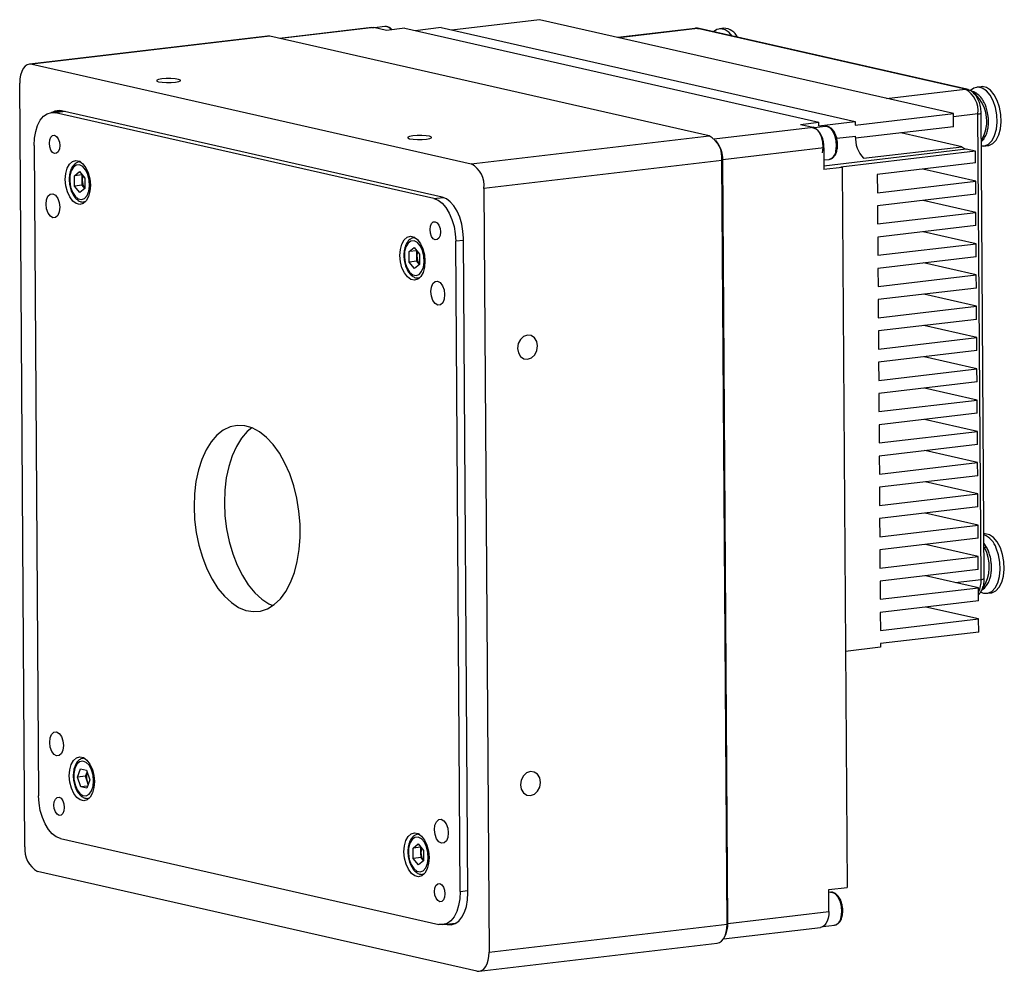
# Model space of a CAD drawing. Header units: millimetres. Extents: x 0 to 13481, y 0 to 1440.
# Tile 2 of 6: x 13186 to 13320, y 1052 to 1181. Entities that reach past the tile are written whole.
import ezdxf

# ---------------------------------------------------------------- set-up
doc = ezdxf.new("R2010")
doc.units = ezdxf.units.MM
doc.layers.add('粗实线', color=7, linetype='Continuous', lineweight=50)

msp = doc.modelspace()

# ---------------------------------------------------------------- linework, layer by layer
at = {"layer": '粗实线', "lineweight": 30}
for p, q in [((13234.183, 1180.126), (13221.631, 1178.648)), ((13234.458, 1180.11), (13221.771, 1178.617)), ((13234.183, 1180.126), (13234.458, 1180.11)), ((13236.161, 1179.724), (13234.458, 1180.11)), ((13235.926, 1180.257), (13234.534, 1180.093)), ((13235.985, 1180.261), (13235.926, 1180.257)), ((13243.573, 1180.102), (13240.064, 1179.689)), ((13243.573, 1180.102), (13299.781, 1167.352)), ((13256.912, 1181.179), (13245.006, 1179.777)), ((13313.119, 1168.428), (13256.912, 1181.179)), ((13220.007, 1178.961), (13187.722, 1175.161)), ((13220.337, 1178.942), (13188.052, 1175.142)), ((13220.337, 1178.942), (13220.007, 1178.961)), ((13279.951, 1165.419), (13220.337, 1178.942)), ((13238.631, 1180.014), (13236.161, 1179.724)), ((13238.631, 1180.014), (13294.838, 1167.264)), ((13278.043, 1180.004), (13267.541, 1178.767)), ((13278.374, 1179.985), (13267.708, 1178.73)), ((13278.374, 1179.985), (13278.043, 1180.004)), ((13314.71, 1171.742), (13278.374, 1179.985)), ((13314.938, 1171.73), (13278.602, 1179.973)), ((13281.935, 1180.01), (13281.375, 1179.944)), ((13188.052, 1175.142), (13247.667, 1161.618)), ((13187.075, 1068.94), (13186.369, 1172.568)), ((13316.852, 1172.089), (13316.292, 1172.023)), ((13304.044, 1170.487), (13314.71, 1171.742)), ((13192.231, 1168.774), (13190.674, 1168.591)), ((13192.521, 1168.709), (13191.247, 1168.559)), ((13242.572, 1156.916), (13191.247, 1168.559)), ((13243.729, 1157.092), (13192.064, 1168.812)), ((13299.784, 1166.858), (13313.119, 1168.428)), ((13313.132, 1166.651), (13313.119, 1168.428)), ((13316.434, 1168.395), (13313.122, 1168.005)), ((13316.864, 1105.232), (13316.434, 1168.395)), ((13317.296, 1105.367), (13316.866, 1168.531)), ((13292.369, 1166.973), (13294.838, 1167.264)), ((13292.369, 1166.973), (13294.072, 1166.587)), ((13294.842, 1166.77), (13294.838, 1167.264)), ((13294.842, 1166.77), (13299.781, 1167.352)), ((13299.781, 1167.352), (13299.784, 1166.858)), ((13247.667, 1161.618), (13279.951, 1165.419)), ((13280.645, 1165.006), (13294.072, 1166.587)), ((13295.711, 1166.695), (13294.257, 1166.524)), ((13313.132, 1166.651), (13299.805, 1165.083)), ((13314.24, 1163.936), (13305.982, 1165.81)), ((13188.33, 1164.096), (13188.93, 1075.865)), ((13281.105, 1164.448), (13280.838, 1164.788)), ((13297.272, 1165.081), (13299.794, 1165.378)), ((13316.893, 1164.602), (13317.272, 1165.035)), ((13317.232, 1164.038), (13317.792, 1164.104)), ((13295.508, 1163.797), (13281.802, 1162.184)), ((13295.508, 1163.797), (13295.528, 1160.837)), ((13314.853, 1163.6), (13295.525, 1161.325)), ((13316.102, 1163.317), (13297.828, 1161.166)), ((13300.905, 1162.367), (13314.24, 1163.936)), ((13316.102, 1163.317), (13314.853, 1163.6)), ((13316.113, 1161.738), (13316.102, 1163.317)), ((13194.483, 1161.901), (13194.616, 1161.908)), ((13194.604, 1161.915), (13194.493, 1161.902)), ((13281.675, 1162.071), (13249.39, 1158.271)), ((13281.675, 1162.071), (13281.802, 1162.184)), ((13282.38, 1058.444), (13281.675, 1162.071)), ((13282.508, 1058.557), (13281.802, 1162.184)), ((13295.52, 1162.141), (13296.237, 1162.226)), ((13316.113, 1161.738), (13302.777, 1160.168)), ((13193.791, 1160.008), (13194.496, 1160.559)), ((13194.846, 1160.132), (13193.791, 1160.008)), ((13194.496, 1160.559), (13195.211, 1159.686)), ((13194.866, 1159.421), (13194.862, 1160.112)), ((13297.998, 1161.127), (13295.528, 1160.837)), ((13297.998, 1161.127), (13297.828, 1161.166)), ((13297.998, 1161.127), (13298.663, 1063.422)), ((13302.777, 1160.168), (13302.794, 1157.701)), ((13316.13, 1159.271), (13308.963, 1160.896)), ((13193.801, 1158.583), (13193.791, 1160.008)), ((13194.871, 1158.709), (13193.801, 1158.583)), ((13194.871, 1158.709), (13194.866, 1159.421)), ((13195.22, 1158.282), (13194.871, 1158.709)), ((13195.211, 1159.686), (13195.221, 1158.261)), ((13302.794, 1157.701), (13316.13, 1159.271)), ((13316.142, 1157.494), (13316.13, 1159.271)), ((13194.516, 1157.71), (13193.801, 1158.583)), ((13195.221, 1158.261), (13194.516, 1157.71)), ((13249.39, 1158.271), (13250.096, 1054.644)), ((13316.142, 1157.494), (13302.806, 1155.924)), ((13195.136, 1156.44), (13195.247, 1156.453)), ((13195.257, 1156.463), (13195.157, 1156.442)), ((13242.572, 1156.916), (13243.836, 1157.064)), ((13316.158, 1155.027), (13308.992, 1156.652)), ((13302.806, 1155.924), (13302.823, 1153.457)), ((13302.823, 1153.457), (13316.158, 1155.027)), ((13316.171, 1153.25), (13316.158, 1155.027)), ((13316.171, 1153.25), (13302.835, 1151.681)), ((13316.187, 1150.783), (13309.021, 1152.409)), ((13239.903, 1151.597), (13240.036, 1151.604)), ((13240.024, 1151.611), (13239.913, 1151.598)), ((13246.603, 1151.237), (13245.559, 1151.114)), ((13246.16, 1062.883), (13245.559, 1151.114)), ((13247.207, 1062.69), (13246.602, 1151.513)), ((13302.835, 1151.681), (13302.852, 1149.213)), ((13302.852, 1149.213), (13316.187, 1150.783)), ((13316.199, 1149.006), (13316.187, 1150.783)), ((13239.212, 1149.704), (13239.917, 1150.255)), ((13240.266, 1149.828), (13239.212, 1149.704)), ((13239.221, 1148.28), (13239.212, 1149.704)), ((13239.917, 1150.255), (13240.631, 1149.382)), ((13240.287, 1149.118), (13240.282, 1149.809)), ((13240.631, 1149.382), (13240.641, 1147.958)), ((13240.291, 1148.405), (13239.221, 1148.28)), ((13239.936, 1147.406), (13239.221, 1148.28)), ((13240.291, 1148.405), (13240.287, 1149.118)), ((13240.641, 1147.979), (13240.291, 1148.405)), ((13316.199, 1149.006), (13302.864, 1147.437)), ((13316.216, 1146.539), (13309.05, 1148.165)), ((13240.641, 1147.958), (13239.936, 1147.406)), ((13302.864, 1147.437), (13302.881, 1144.97)), ((13240.556, 1146.136), (13240.667, 1146.149)), ((13240.677, 1146.159), (13240.577, 1146.139)), ((13302.881, 1144.97), (13316.216, 1146.539)), ((13316.228, 1144.763), (13316.216, 1146.539)), ((13316.228, 1144.763), (13302.893, 1143.193)), ((13302.893, 1143.193), (13302.91, 1140.726)), ((13316.245, 1142.295), (13309.079, 1143.921)), ((13302.91, 1140.726), (13316.245, 1142.295)), ((13316.257, 1140.519), (13316.245, 1142.295)), ((13316.257, 1140.519), (13302.922, 1138.949)), ((13302.922, 1138.949), (13302.939, 1136.482)), ((13316.274, 1138.052), (13309.107, 1139.677)), ((13302.939, 1136.482), (13316.274, 1138.052)), ((13316.286, 1136.275), (13316.274, 1138.052)), ((13316.286, 1136.275), (13302.951, 1134.706)), ((13302.951, 1134.706), (13302.968, 1132.238)), ((13316.303, 1133.808), (13309.136, 1135.434)), ((13302.968, 1132.238), (13316.303, 1133.808)), ((13316.315, 1132.031), (13316.303, 1133.808)), ((13316.315, 1132.031), (13302.98, 1130.462)), ((13316.332, 1129.564), (13309.165, 1131.19)), ((13302.98, 1130.462), (13302.996, 1127.994)), ((13302.996, 1127.994), (13316.332, 1129.564)), ((13316.344, 1127.788), (13316.332, 1129.564)), ((13316.344, 1127.788), (13303.009, 1126.218)), ((13316.361, 1125.32), (13309.194, 1126.946)), ((13303.009, 1126.218), (13303.025, 1123.751)), ((13303.025, 1123.751), (13316.361, 1125.32)), ((13316.373, 1123.544), (13316.361, 1125.32)), ((13316.373, 1123.544), (13303.037, 1121.974)), ((13316.39, 1121.076), (13309.223, 1122.702)), ((13303.037, 1121.974), (13303.054, 1119.507)), ((13303.054, 1119.507), (13316.39, 1121.076)), ((13316.402, 1119.3), (13316.39, 1121.076)), ((13316.402, 1119.3), (13303.066, 1117.73)), ((13303.066, 1117.73), (13303.083, 1115.263)), ((13316.419, 1116.833), (13309.252, 1118.458)), ((13303.083, 1115.263), (13316.419, 1116.833)), ((13316.431, 1115.056), (13316.419, 1116.833)), ((13316.431, 1115.056), (13303.095, 1113.487)), ((13303.095, 1113.487), (13303.112, 1111.019)), ((13316.447, 1112.589), (13309.281, 1114.215)), ((13303.112, 1111.019), (13316.447, 1112.589)), ((13316.46, 1110.812), (13316.447, 1112.589)), ((13316.46, 1110.812), (13303.124, 1109.243)), ((13317.265, 1111.393), (13317.255, 1111.391)), ((13316.476, 1108.345), (13309.31, 1109.971)), ((13317.684, 1109.455), (13317.264, 1110.101)), ((13303.124, 1109.243), (13303.141, 1106.775)), ((13303.141, 1106.775), (13316.476, 1108.345)), ((13316.488, 1106.569), (13316.476, 1108.345)), ((13316.488, 1106.569), (13303.153, 1104.999)), ((13316.505, 1104.101), (13309.339, 1105.727)), ((13303.153, 1104.999), (13303.17, 1102.532)), ((13303.17, 1102.532), (13316.505, 1104.101)), ((13313.347, 1104.818), (13316.864, 1105.232)), ((13316.517, 1102.325), (13316.505, 1104.101)), ((13317.645, 1103.342), (13318.205, 1103.408)), ((13316.517, 1102.325), (13303.182, 1100.755)), ((13316.534, 1099.858), (13309.368, 1101.483)), ((13303.182, 1100.755), (13303.199, 1098.288)), ((13303.199, 1098.288), (13316.534, 1099.858)), ((13316.546, 1098.081), (13316.534, 1099.858)), ((13316.546, 1098.081), (13303.211, 1096.511)), ((13303.214, 1096.018), (13298.445, 1095.457)), ((13303.211, 1096.511), (13303.214, 1096.018)), ((13195.036, 1080.973), (13195.167, 1080.98)), ((13195.155, 1080.987), (13195.044, 1080.974)), ((13194.238, 1078.392), (13194.639, 1079.533)), ((13195.308, 1078.518), (13194.238, 1078.392)), ((13194.639, 1079.533), (13195.458, 1079.347)), ((13195.308, 1078.518), (13195.508, 1079.089)), ((13195.517, 1077.855), (13195.308, 1078.518)), ((13195.458, 1079.347), (13195.877, 1078.021)), ((13195.508, 1079.089), (13195.525, 1079.136)), ((13195.526, 1079.134), (13195.508, 1079.089)), ((13194.656, 1077.066), (13194.238, 1078.392)), ((13195.877, 1078.021), (13195.475, 1076.88)), ((13195.659, 1077.403), (13195.517, 1077.855)), ((13195.579, 1077.174), (13194.656, 1077.066)), ((13195.475, 1076.88), (13194.656, 1077.066)), ((13195.687, 1075.512), (13195.617, 1075.506)), ((13195.808, 1075.535), (13195.687, 1075.512)), ((13195.687, 1075.512), (13195.798, 1075.525)), ((13240.454, 1070.669), (13240.587, 1070.676)), ((13240.575, 1070.683), (13240.465, 1070.67)), ((13191.918, 1070.063), (13243.243, 1058.42)), ((13239.763, 1068.776), (13240.468, 1069.327)), ((13240.468, 1069.327), (13241.182, 1068.454)), ((13240.817, 1068.9), (13239.763, 1068.776)), ((13239.773, 1067.352), (13239.763, 1068.776)), ((13240.838, 1068.19), (13240.833, 1068.881)), ((13240.843, 1067.478), (13240.838, 1068.19)), ((13241.182, 1068.454), (13241.192, 1067.03)), ((13240.843, 1067.478), (13239.773, 1067.352)), ((13240.487, 1066.478), (13239.773, 1067.352)), ((13241.192, 1067.03), (13240.487, 1066.478)), ((13241.192, 1067.051), (13240.843, 1067.478)), ((13248.413, 1052.07), (13188.799, 1065.593)), ((13241.108, 1065.208), (13241.218, 1065.221)), ((13241.228, 1065.231), (13241.128, 1065.211)), ((13246.16, 1062.883), (13247.204, 1063.006)), ((13296.194, 1063.131), (13298.663, 1063.422)), ((13296.214, 1060.17), (13296.194, 1063.131)), ((13296.418, 1062.771), (13296.196, 1062.745)), ((13282.508, 1058.557), (13296.214, 1060.17)), ((13243.815, 1058.388), (13245.615, 1058.6)), ((13245.481, 1058.526), (13244.401, 1058.399)), ((13282.38, 1058.444), (13282.508, 1058.557)), ((13244.234, 1058.437), (13244.401, 1058.399)), ((13250.096, 1054.644), (13282.38, 1058.444)), ((13281.891, 1056.456), (13295.087, 1058.009)), ((13282.061, 1056.765), (13282.242, 1057.157)), ((13295.413, 1058.122), (13296.944, 1058.302)), ((13248.743, 1052.051), (13281.028, 1055.851))]:
    msp.add_line(p, q, dxfattribs=at)
at = {"layer": '粗实线', "lineweight": 30, "flags": 128}
for points in [[(13278.374, 1179.985), (13278.535, 1179.985), (13278.602, 1179.973)], [(13283.097, 1178.954), (13282.659, 1179.45), (13282.104, 1179.823), (13281.531, 1179.952), (13280.979, 1179.83), (13280.548, 1179.532)], [(13188.052, 1175.142), (13187.721, 1175.16), (13187.402, 1175.064), (13187.11, 1174.858), (13186.854, 1174.548), (13186.645, 1174.147), (13186.491, 1173.671), (13186.398, 1173.138), (13186.369, 1172.568)], [(13205.652, 1173.135), (13205.204, 1173.057), (13204.966, 1172.96), (13204.976, 1172.856), (13205.231, 1172.762), (13205.693, 1172.693), (13206.291, 1172.659), (13206.935, 1172.665), (13207.526, 1172.71), (13207.974, 1172.787), (13208.212, 1172.885), (13208.202, 1172.989), (13207.947, 1173.082), (13207.485, 1173.151), (13206.887, 1173.186), (13206.243, 1173.18), (13205.652, 1173.135)], [(13319.063, 1170.227), (13318.641, 1171.003), (13318.136, 1171.595), (13317.58, 1171.968), (13317.008, 1172.097), (13316.852, 1172.089)], [(13314.71, 1171.742), (13314.871, 1171.742), (13314.94, 1171.73)], [(13318.503, 1170.162), (13318.081, 1170.937), (13317.576, 1171.529), (13317.02, 1171.902), (13316.448, 1172.031), (13315.896, 1171.909), (13315.417, 1171.563)], [(13316.896, 1164.043), (13317.357, 1164.059), (13317.886, 1164.305), (13318.345, 1164.785), (13318.704, 1165.468), (13318.941, 1166.313), (13319.042, 1167.266), (13318.999, 1168.267), (13318.815, 1169.253), (13318.503, 1170.162)], [(13317.792, 1164.104), (13317.916, 1164.125), (13318.446, 1164.371), (13318.904, 1164.851), (13319.264, 1165.534), (13319.501, 1166.379), (13319.601, 1167.332), (13319.558, 1168.333), (13319.375, 1169.318), (13319.063, 1170.227)], [(13188.33, 1164.096), (13188.379, 1165.085), (13188.541, 1166.009), (13188.808, 1166.835), (13189.17, 1167.529), (13189.613, 1168.066), (13190.12, 1168.424), (13190.672, 1168.591), (13191.247, 1168.559)], [(13190.396, 1164.416), (13190.447, 1164.876), (13190.598, 1165.241), (13190.827, 1165.456), (13191.098, 1165.489), (13191.37, 1165.333), (13191.602, 1165.013), (13191.759, 1164.578), (13191.816, 1164.094), (13191.765, 1163.634), (13191.614, 1163.269), (13191.385, 1163.053), (13191.115, 1163.021), (13190.842, 1163.177), (13190.61, 1163.496), (13190.454, 1163.931), (13190.396, 1164.416)], [(13239.717, 1165.407), (13239.269, 1165.33), (13239.031, 1165.232), (13239.041, 1165.128), (13239.296, 1165.035), (13239.758, 1164.966), (13240.356, 1164.931), (13241, 1164.937), (13241.591, 1164.982), (13242.04, 1165.059), (13242.277, 1165.157), (13242.268, 1165.261), (13242.013, 1165.354), (13241.551, 1165.424), (13240.952, 1165.458), (13240.309, 1165.452), (13239.717, 1165.407)], [(13295.359, 1163.132), (13295.449, 1163.823), (13295.4, 1164.56), (13295.219, 1165.263), (13294.924, 1165.856), (13294.547, 1166.275), (13294.13, 1166.474), (13293.91, 1166.483)], [(13297.16, 1163.344), (13297.25, 1164.035), (13297.201, 1164.772), (13297.019, 1165.475), (13296.724, 1166.068), (13296.348, 1166.487), (13295.931, 1166.686), (13295.711, 1166.695)], [(13192.556, 1159.492), (13192.619, 1160.31), (13192.815, 1161.031), (13193.128, 1161.596), (13193.533, 1161.959), (13193.997, 1162.091), (13194.481, 1161.981), (13194.948, 1161.638), (13195.359, 1161.09), (13195.681, 1160.381), (13195.888, 1159.569), (13195.962, 1158.719), (13195.899, 1157.9), (13195.703, 1157.18), (13195.39, 1156.615), (13194.985, 1156.252), (13194.521, 1156.12), (13194.037, 1156.23), (13193.57, 1156.573), (13193.159, 1157.121), (13192.837, 1157.83), (13192.63, 1158.642), (13192.556, 1159.492)], [(13194.49, 1161.478), (13194.053, 1161.451), (13193.665, 1161.172), (13193.368, 1160.672), (13193.195, 1160.006), (13193.163, 1159.246), (13193.278, 1158.473), (13193.525, 1157.772), (13193.878, 1157.219), (13194.3, 1156.873), (13194.744, 1156.772), (13195.162, 1156.927), (13195.509, 1157.322), (13195.747, 1157.913), (13195.851, 1158.636), (13195.809, 1159.413), (13195.626, 1160.16), (13195.322, 1160.796), (13194.929, 1161.252), (13194.49, 1161.478)], [(13189.943, 1156.143), (13190.01, 1156.75), (13190.209, 1157.232), (13190.511, 1157.516), (13190.868, 1157.559), (13191.228, 1157.354), (13191.534, 1156.932), (13191.741, 1156.357), (13191.816, 1155.718), (13191.749, 1155.111), (13191.55, 1154.629), (13191.248, 1154.345), (13190.89, 1154.302), (13190.531, 1154.507), (13190.225, 1154.929), (13190.018, 1155.504), (13189.943, 1156.143)], [(13242.572, 1156.916), (13243.148, 1156.686), (13243.704, 1156.269), (13244.218, 1155.679), (13244.67, 1154.939), (13245.042, 1154.078), (13245.321, 1153.129), (13245.495, 1152.128), (13245.559, 1151.114)], [(13246.602, 1151.513), (13246.54, 1152.488), (13246.373, 1153.451), (13246.104, 1154.363), (13245.746, 1155.191), (13245.312, 1155.903), (13244.818, 1156.47), (13244.284, 1156.872), (13243.729, 1157.092)], [(13242.062, 1152.696), (13242.113, 1153.155), (13242.264, 1153.521), (13242.492, 1153.736), (13242.763, 1153.768), (13243.035, 1153.613), (13243.268, 1153.293), (13243.424, 1152.858), (13243.481, 1152.374), (13243.431, 1151.914), (13243.279, 1151.548), (13243.051, 1151.333), (13242.78, 1151.301), (13242.508, 1151.456), (13242.276, 1151.776), (13242.119, 1152.211), (13242.062, 1152.696)], [(13237.976, 1149.188), (13238.039, 1150.007), (13238.235, 1150.727), (13238.549, 1151.292), (13238.953, 1151.655), (13239.417, 1151.787), (13239.902, 1151.677), (13240.368, 1151.334), (13240.779, 1150.786), (13241.101, 1150.077), (13241.308, 1149.265), (13241.383, 1148.415), (13241.319, 1147.597), (13241.123, 1146.876), (13240.81, 1146.311), (13240.405, 1145.948), (13239.942, 1145.816), (13239.457, 1145.926), (13238.99, 1146.269), (13238.579, 1146.817), (13238.257, 1147.526), (13238.051, 1148.338), (13237.976, 1149.188)], [(13239.91, 1151.175), (13239.473, 1151.147), (13239.085, 1150.868), (13238.789, 1150.369), (13238.615, 1149.703), (13238.584, 1148.942), (13238.698, 1148.169), (13238.945, 1147.468), (13239.298, 1146.915), (13239.72, 1146.569), (13240.164, 1146.468), (13240.582, 1146.624), (13240.929, 1147.018), (13241.167, 1147.609), (13241.271, 1148.332), (13241.229, 1149.11), (13241.046, 1149.857), (13240.742, 1150.493), (13240.349, 1150.948), (13239.91, 1151.175)], [(13242.176, 1144.294), (13242.243, 1144.901), (13242.442, 1145.383), (13242.744, 1145.667), (13243.102, 1145.71), (13243.461, 1145.504), (13243.767, 1145.082), (13243.974, 1144.508), (13244.049, 1143.869), (13243.982, 1143.262), (13243.783, 1142.78), (13243.481, 1142.495), (13243.124, 1142.453), (13242.764, 1142.658), (13242.458, 1143.08), (13242.251, 1143.654), (13242.176, 1144.294)], [(13255.292, 1138.372), (13254.773, 1138.187), (13254.335, 1137.782), (13254.044, 1137.219), (13253.945, 1136.584), (13254.053, 1135.973), (13254.351, 1135.479), (13254.794, 1135.178), (13255.314, 1135.115), (13255.833, 1135.3), (13256.272, 1135.705), (13256.562, 1136.268), (13256.662, 1136.904), (13256.554, 1137.515), (13256.256, 1138.008), (13255.813, 1138.309), (13255.292, 1138.372)], [(13210.034, 1115.125), (13210.116, 1113.365), (13210.337, 1111.607), (13210.692, 1109.886), (13211.175, 1108.235), (13211.776, 1106.686), (13212.483, 1105.269), (13213.283, 1104.013), (13214.161, 1102.941), (13215.098, 1102.074), (13216.077, 1101.43), (13217.078, 1101.02), (13218.083, 1100.853), (13219.072, 1100.932), (13220.025, 1101.255), (13220.924, 1101.817), (13221.751, 1102.606), (13222.491, 1103.606), (13223.128, 1104.799), (13223.651, 1106.161), (13224.05, 1107.666), (13224.315, 1109.284), (13224.444, 1110.983), (13224.432, 1112.732), (13224.28, 1114.496), (13223.991, 1116.239), (13223.571, 1117.93), (13223.028, 1119.534), (13222.372, 1121.02), (13221.617, 1122.359), (13220.776, 1123.526), (13219.867, 1124.498), (13218.906, 1125.255), (13217.914, 1125.784), (13216.908, 1126.073), (13215.909, 1126.117), (13214.935, 1125.916), (13214.007, 1125.472), (13213.142, 1124.795), (13212.357, 1123.899), (13211.666, 1122.799), (13211.085, 1121.519), (13210.623, 1120.082), (13210.29, 1118.517), (13210.093, 1116.854), (13210.034, 1115.125)], [(13217.883, 1125.796), (13217.258, 1125.28), (13216.472, 1124.383), (13215.782, 1123.284), (13215.201, 1122.003), (13214.739, 1120.566), (13214.406, 1119.001), (13214.208, 1117.338), (13214.15, 1115.61)], [(13214.15, 1115.61), (13214.232, 1113.849), (13214.453, 1112.091), (13214.808, 1110.37), (13215.291, 1108.719), (13215.892, 1107.17), (13216.599, 1105.754), (13217.399, 1104.498), (13218.276, 1103.426), (13219.214, 1102.559), (13220.193, 1101.914), (13220.723, 1101.667)], [(13319.476, 1109.531), (13319.054, 1110.307), (13318.549, 1110.899), (13317.994, 1111.272), (13317.421, 1111.401), (13317.265, 1111.393)], [(13316.847, 1103.496), (13317.203, 1103.367), (13317.77, 1103.363), (13318.299, 1103.609), (13318.758, 1104.089), (13319.117, 1104.772), (13319.355, 1105.617), (13319.455, 1106.57), (13319.412, 1107.571), (13319.229, 1108.557), (13318.916, 1109.466)], [(13318.205, 1103.408), (13318.33, 1103.429), (13318.859, 1103.675), (13319.318, 1104.155), (13319.677, 1104.838), (13319.914, 1105.683), (13320.015, 1106.636), (13319.972, 1107.637), (13319.788, 1108.622), (13319.476, 1109.531)], [(13190.44, 1083.11), (13190.507, 1083.717), (13190.707, 1084.2), (13191.008, 1084.484), (13191.366, 1084.526), (13191.725, 1084.321), (13192.031, 1083.899), (13192.238, 1083.325), (13192.314, 1082.685), (13192.246, 1082.078), (13192.047, 1081.596), (13191.746, 1081.312), (13191.388, 1081.269), (13191.029, 1081.475), (13190.722, 1081.897), (13190.516, 1082.471), (13190.44, 1083.11)], [(13193.107, 1078.564), (13193.17, 1079.382), (13193.366, 1080.103), (13193.68, 1080.668), (13194.084, 1081.031), (13194.548, 1081.163), (13195.033, 1081.053), (13195.499, 1080.71), (13195.91, 1080.162), (13196.232, 1079.453), (13196.439, 1078.641), (13196.513, 1077.791), (13196.45, 1076.972), (13196.254, 1076.252), (13195.941, 1075.687), (13195.536, 1075.324), (13195.073, 1075.192), (13194.588, 1075.302), (13194.121, 1075.645), (13193.71, 1076.193), (13193.388, 1076.902), (13193.182, 1077.714), (13193.107, 1078.564)], [(13196.406, 1077.901), (13196.327, 1078.678), (13196.111, 1079.405), (13195.781, 1080.001), (13195.373, 1080.404), (13194.93, 1080.568), (13194.501, 1080.476), (13194.132, 1080.138), (13193.864, 1079.591), (13193.724, 1078.894), (13193.73, 1078.122), (13193.879, 1077.36), (13194.156, 1076.689), (13194.53, 1076.183), (13194.962, 1075.896), (13195.404, 1075.859), (13195.808, 1076.077), (13196.131, 1076.525), (13196.338, 1077.156), (13196.406, 1077.901)], [(13255.696, 1079.157), (13255.177, 1078.971), (13254.738, 1078.567), (13254.448, 1078.004), (13254.348, 1077.368), (13254.456, 1076.757), (13254.754, 1076.264), (13255.197, 1075.962), (13255.718, 1075.9), (13256.237, 1076.085), (13256.675, 1076.49), (13256.966, 1077.053), (13257.065, 1077.688), (13256.957, 1078.299), (13256.659, 1078.793), (13256.216, 1079.094), (13255.696, 1079.157)], [(13191.918, 1070.063), (13191.341, 1070.293), (13190.785, 1070.71), (13190.272, 1071.3), (13189.82, 1072.04), (13189.447, 1072.901), (13189.169, 1073.85), (13188.994, 1074.851), (13188.93, 1075.865)], [(13191.008, 1074.606), (13191.059, 1075.065), (13191.21, 1075.431), (13191.438, 1075.646), (13191.709, 1075.678), (13191.982, 1075.523), (13192.214, 1075.203), (13192.37, 1074.768), (13192.427, 1074.284), (13192.377, 1073.824), (13192.226, 1073.458), (13191.997, 1073.243), (13191.726, 1073.211), (13191.454, 1073.366), (13191.222, 1073.686), (13191.065, 1074.121), (13191.008, 1074.606)], [(13242.673, 1071.261), (13242.74, 1071.868), (13242.94, 1072.35), (13243.241, 1072.634), (13243.599, 1072.677), (13243.958, 1072.472), (13244.265, 1072.05), (13244.471, 1071.476), (13244.547, 1070.836), (13244.48, 1070.229), (13244.28, 1069.747), (13243.979, 1069.463), (13243.621, 1069.42), (13243.262, 1069.626), (13242.955, 1070.047), (13242.749, 1070.622), (13242.673, 1071.261)], [(13238.527, 1068.26), (13238.59, 1069.079), (13238.787, 1069.8), (13239.1, 1070.364), (13239.505, 1070.727), (13239.968, 1070.859), (13240.453, 1070.749), (13240.92, 1070.406), (13241.331, 1069.858), (13241.652, 1069.149), (13241.859, 1068.337), (13241.934, 1067.487), (13241.87, 1066.669), (13241.674, 1065.948), (13241.361, 1065.383), (13240.956, 1065.02), (13240.493, 1064.888), (13240.008, 1064.998), (13239.541, 1065.341), (13239.13, 1065.889), (13238.808, 1066.598), (13238.602, 1067.41), (13238.527, 1068.26)], [(13240.461, 1070.247), (13240.024, 1070.219), (13239.637, 1069.94), (13239.34, 1069.441), (13239.166, 1068.775), (13239.135, 1068.014), (13239.249, 1067.241), (13239.496, 1066.54), (13239.85, 1065.987), (13240.271, 1065.641), (13240.715, 1065.54), (13241.133, 1065.696), (13241.48, 1066.09), (13241.719, 1066.681), (13241.822, 1067.404), (13241.781, 1068.182), (13241.597, 1068.929), (13241.293, 1069.565), (13240.9, 1070.02), (13240.461, 1070.247)], [(13242.674, 1062.885), (13242.724, 1063.345), (13242.876, 1063.71), (13243.104, 1063.926), (13243.375, 1063.958), (13243.647, 1063.802), (13243.879, 1063.483), (13244.036, 1063.048), (13244.093, 1062.563), (13244.042, 1062.103), (13243.891, 1061.738), (13243.663, 1061.523), (13243.392, 1061.491), (13243.119, 1061.646), (13242.887, 1061.966), (13242.731, 1062.401), (13242.674, 1062.885)], [(13246.16, 1062.883), (13246.11, 1061.894), (13245.949, 1060.97), (13245.682, 1060.144), (13245.32, 1059.45), (13244.877, 1058.913), (13244.37, 1058.555), (13243.818, 1058.388), (13243.243, 1058.42)], [(13244.401, 1058.399), (13244.955, 1058.368), (13245.485, 1058.528), (13245.973, 1058.873), (13246.399, 1059.389), (13246.747, 1060.057), (13247.003, 1060.851), (13247.159, 1061.74), (13247.207, 1062.69)], [(13297.868, 1059.421), (13297.957, 1060.112), (13297.909, 1060.849), (13297.727, 1061.552), (13297.432, 1062.145), (13297.056, 1062.564), (13296.639, 1062.763), (13296.418, 1062.771)], [(13296.214, 1060.17), (13296.19, 1059.695), (13296.112, 1059.25), (13295.984, 1058.854), (13295.81, 1058.52), (13295.597, 1058.262), (13295.353, 1058.089), (13295.088, 1058.009), (13295.087, 1058.009)], [(13281.028, 1055.851), (13281.029, 1055.851), (13281.348, 1055.947), (13281.64, 1056.154), (13281.896, 1056.464), (13282.105, 1056.864), (13282.259, 1057.34), (13282.352, 1057.874), (13282.38, 1058.444)], [(13248.413, 1052.07), (13248.744, 1052.051), (13249.063, 1052.147), (13249.355, 1052.354), (13249.611, 1052.664), (13249.82, 1053.064), (13249.974, 1053.54), (13250.067, 1054.074), (13250.096, 1054.644)]]:
    msp.add_lwpolyline(points, dxfattribs=at)
at = {"layer": '粗实线', "lineweight": 30}
for centre, radius, start, end in [((13235.925, 1179.175), 1.088, 35.11204, 86.84175), ((13281.9, 1177.904), 2.106, 24.94164, 89.04506), ((13313.082, 1168.787), 3.374, 353.33369, 61.15334), ((13312.561, 1167.41), 5.078, 329.59425, 51.30827), ((13191.702, 1167.225), 1.628, 77.17915, 121.58473), ((13316.472, 1169.03), 0.636, 266.56275, 308.27756), ((13278.323, 1162.463), 3.374, 353.33362, 61.15334), ((13292.715, 1164.124), 2.812, 353.33367, 61.15331), ((13278.074, 1162.275), 3.73, 358.59909, 35.63876), ((13304.011, 1165.223), 4.22, 177.89478, 222.59686), ((13295.873, 1163.466), 1.293, 286.33826, 354.59329), ((13315.199, 1164.959), 1.402, 226.82151, 255.69436), ((13246.039, 1158.663), 3.374, 353.33362, 61.15334), ((13196.653, 1159.454), 1.787, 162.14706, 181.04451), ((13196.761, 1159.387), 1.895, 178.96331, 216.02599), ((13242.073, 1149.15), 1.787, 162.14643, 181.0445), ((13242.181, 1149.083), 1.895, 178.96366, 216.02566), ((13316.134, 1108.576), 2.92, 17.72528, 67.41915), ((13312.591, 1106.961), 5.394, 327.00751, 28.82531), ((13316.902, 1105.867), 0.636, 266.5649, 308.27243), ((13313.019, 1105.097), 3.847, 335.13555, 2.00499), ((13197.451, 1078.485), 2.034, 162.73489, 198.04551), ((13197.132, 1078.351), 1.69, 197.06019, 211.1131), ((13190.426, 1068.549), 3.374, 173.33359, 241.15337), ((13242.624, 1068.222), 1.787, 162.14643, 181.0446), ((13242.733, 1068.155), 1.895, 178.96385, 216.02547), ((13279.258, 1058.45), 3.252, 336.58155, 1.8842), ((13296.581, 1059.543), 1.293, 286.33826, 354.59329)]:
    msp.add_arc(centre, radius, start, end, dxfattribs=at)
for points, knots in [([(13236.89, 1179.81), (13236.844, 1179.869), (13236.688, 1180.067), (13236.378, 1180.237), (13236.115, 1180.243), (13236.003, 1180.246)], [0, 0, 0, 0, 0.1980104, 0.6586921, 1, 1, 1, 1]), ([(13278.602, 1179.973), (13278.437, 1180.008), (13278.24, 1180.05), (13278.051, 1179.995), (13278.02, 1179.986)], [0, 0, 0, 0, 0.83475602, 1, 1, 1, 1]), ([(13316.866, 1168.531), (13316.861, 1168.676), (13316.846, 1169.09), (13316.708, 1169.774), (13316.411, 1170.522), (13315.992, 1171.12), (13315.492, 1171.547), (13315.116, 1171.671), (13314.938, 1171.73)], [0, 0, 0, 0, 0.1020614, 0.2900997, 0.4818835, 0.6815243, 0.8495791, 1, 1, 1, 1]), ([(13317.829, 1168.082), (13317.782, 1168.381), (13317.715, 1168.8), (13317.534, 1169.379), (13317.347, 1169.841), (13317.075, 1170.332), (13316.743, 1170.773), (13316.345, 1171.138), (13315.926, 1171.399), (13315.626, 1171.463), (13315.496, 1171.491)], [0, 0, 0, 0, 0.1818183, 0.2553753, 0.3758617, 0.4983379, 0.6279028, 0.7613511, 0.896532, 1, 1, 1, 1]), ([(13317.252, 1165.034), (13317.316, 1165.127), (13317.502, 1165.399), (13317.681, 1165.91), (13317.81, 1166.486), (13317.868, 1167.028), (13317.879, 1167.552), (13317.845, 1167.914), (13317.829, 1168.082)], [0, 0, 0, 0, 0.1206726, 0.3545109, 0.5337696, 0.680632, 0.8514429, 1, 1, 1, 1]), ([(13297.335, 1164.706), (13297.315, 1164.852), (13297.264, 1165.232), (13297.04, 1165.787), (13296.707, 1166.291), (13296.307, 1166.597), (13295.951, 1166.733), (13295.759, 1166.681), (13295.707, 1166.668)], [0, 0, 0, 0, 0.1318035, 0.3424301, 0.556089, 0.7511412, 0.9326433, 1, 1, 1, 1]), ([(13297.299, 1163.425), (13297.321, 1163.537), (13297.386, 1163.859), (13297.409, 1164.308), (13297.351, 1164.621), (13297.335, 1164.706)], [0, 0, 0, 0, 0.2785216, 0.8049191, 1, 1, 1, 1]), ([(13317.262, 1165.027), (13317.225, 1164.98), (13317.15, 1164.884), (13317.011, 1164.855), (13316.941, 1164.84)], [0, 0, 0, 0, 0.4898833, 1, 1, 1, 1]), ([(13296.231, 1162.255), (13296.32, 1162.261), (13296.557, 1162.277), (13296.879, 1162.542), (13297.15, 1162.931), (13297.252, 1163.269), (13297.299, 1163.425)], [0, 0, 0, 0, 0.1697754, 0.4548599, 0.7480577, 1, 1, 1, 1]), ([(13194.482, 1161.884), (13194.348, 1161.858), (13194.053, 1161.802), (13193.675, 1161.475), (13193.364, 1160.995), (13193.156, 1160.361), (13193.07, 1159.621), (13193.118, 1158.84), (13193.295, 1158.084), (13193.59, 1157.41), (13193.978, 1156.884), (13194.424, 1156.554), (13194.837, 1156.403), (13195.077, 1156.455), (13195.16, 1156.472)], [0, 0, 0, 0, 0.0682102, 0.1499636, 0.2355143, 0.3266359, 0.4193193, 0.511689, 0.6041209, 0.6971838, 0.7916385, 0.877442, 0.957751, 1, 1, 1, 1]), ([(13239.902, 1151.581), (13239.768, 1151.555), (13239.473, 1151.498), (13239.096, 1151.172), (13238.784, 1150.691), (13238.576, 1150.057), (13238.491, 1149.317), (13238.538, 1148.537), (13238.715, 1147.781), (13239.01, 1147.107), (13239.398, 1146.58), (13239.844, 1146.251), (13240.258, 1146.099), (13240.497, 1146.151), (13240.58, 1146.169)], [0, 0, 0, 0, 0.0682104, 0.1499634, 0.2355145, 0.3266358, 0.4193192, 0.5116889, 0.6041207, 0.6971835, 0.7916386, 0.8774418, 0.9577513, 1, 1, 1, 1]), ([(13317.673, 1109.44), (13317.669, 1109.459), (13317.654, 1109.521), (13317.526, 1109.569), (13317.385, 1109.564), (13317.317, 1109.562)], [0, 0, 0, 0, 0.1799726, 0.6041676, 1, 1, 1, 1]), ([(13318.241, 1107.57), (13318.194, 1107.869), (13318.128, 1108.288), (13317.944, 1108.865), (13317.818, 1109.204), (13317.705, 1109.403), (13317.682, 1109.444)], [0, 0, 0, 0, 0.4456071, 0.6258833, 0.9211761, 1, 1, 1, 1]), ([(13316.971, 1103.825), (13317.008, 1103.842), (13317.223, 1103.942), (13317.526, 1104.277), (13317.871, 1104.802), (13318.095, 1105.396), (13318.221, 1105.974), (13318.28, 1106.515), (13318.291, 1107.04), (13318.257, 1107.402), (13318.241, 1107.57)], [0, 0, 0, 0, 0.0335124, 0.1970098, 0.356742, 0.5278027, 0.6589368, 0.7663719, 0.8913257, 1, 1, 1, 1]), ([(13316.512, 1103.136), (13316.632, 1103.27), (13316.893, 1103.563), (13317.145, 1104.16), (13317.281, 1104.783), (13317.292, 1105.205), (13317.296, 1105.367)], [0, 0, 0, 0, 0.2366894, 0.5131661, 0.8133258, 1, 1, 1, 1]), ([(13195.035, 1080.952), (13194.99, 1080.953), (13194.781, 1080.953), (13194.441, 1080.746), (13194.077, 1080.359), (13193.809, 1079.802), (13193.653, 1079.116), (13193.626, 1078.349), (13193.732, 1077.572), (13193.962, 1076.845), (13194.307, 1076.221), (13194.731, 1075.779), (13195.177, 1075.526), (13195.469, 1075.522), (13195.596, 1075.52)], [0, 0, 0, 0, 0.02289822, 0.10699101, 0.19127272, 0.28134702, 0.37556448, 0.46995731, 0.56411614, 0.6586184, 0.75405681, 0.8512432, 0.935805, 1, 1, 1, 1]), ([(13240.454, 1070.653), (13240.319, 1070.627), (13240.024, 1070.57), (13239.647, 1070.244), (13239.335, 1069.763), (13239.127, 1069.129), (13239.042, 1068.389), (13239.089, 1067.609), (13239.266, 1066.853), (13239.561, 1066.179), (13239.949, 1065.652), (13240.396, 1065.323), (13240.809, 1065.171), (13241.049, 1065.223), (13241.131, 1065.241)], [0, 0, 0, 0, 0.0682104, 0.1499634, 0.2355141, 0.3266355, 0.4193189, 0.5116886, 0.6041208, 0.6971833, 0.7916386, 0.8774416, 0.9577512, 1, 1, 1, 1]), ([(13298.042, 1060.782), (13298.023, 1060.929), (13297.972, 1061.308), (13297.748, 1061.864), (13297.415, 1062.367), (13297.015, 1062.674), (13296.659, 1062.809), (13296.467, 1062.758), (13296.415, 1062.744)], [0, 0, 0, 0, 0.1318035, 0.3424292, 0.556089, 0.7511408, 0.932643, 1, 1, 1, 1]), ([(13298.007, 1059.502), (13298.029, 1059.613), (13298.094, 1059.936), (13298.117, 1060.384), (13298.058, 1060.698), (13298.042, 1060.782)], [0, 0, 0, 0, 0.27852359, 0.8049169, 1, 1, 1, 1]), ([(13296.939, 1058.331), (13297.027, 1058.337), (13297.265, 1058.354), (13297.587, 1058.619), (13297.858, 1059.008), (13297.96, 1059.346), (13298.007, 1059.502)], [0, 0, 0, 0, 0.1697752, 0.4548609, 0.7480589, 1, 1, 1, 1])]:
    msp.add_open_spline(points, degree=3, knots=knots, dxfattribs=at)

doc.saveas('drawing.dxf')
